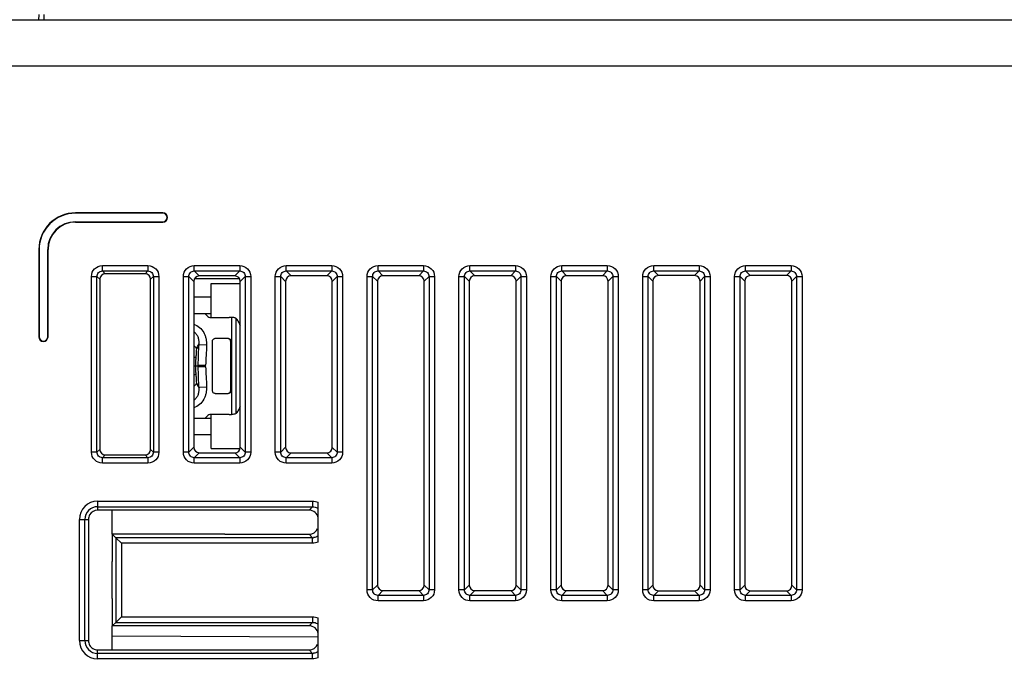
# Model space of a CAD drawing. Header units: millimetres. Extents: x 10777 to 12153, y -350 to 623.
# Tile 56 of 59: x 11194 to 11237, y 457 to 485. Entities that reach past the tile are written whole.
import ezdxf

# ---------------------------------------------------------------- set-up
doc = ezdxf.new("R2010")
doc.units = ezdxf.units.MM
for name, color, linetype in [('03_ALL_AXES', 7, 'Continuous'), ('07_ALL_FEATURES', 7, 'Continuous'), ('7_ALL_FEATURES', 7, 'Continuous')]:
    doc.layers.add(name, color=color, linetype=linetype)
doc.styles.get("Standard").update_dxf_attribs({"font": 'arial.ttf'})
doc.dimstyles.new('DIMSTYLE_1', dxfattribs={"dimtxt": 5, "dimasz": 3, "dimexe": 1, "dimexo": 1, "dimgap": 1.25, "dimtad": 1, "dimdec": 1, "dimzin": 0, "dimdsep": 46, "dimtxsty": 'Standard', "dimblk": '_FILLED', "dimblk1": '_FILLED', "dimblk2": '_FILLED', "dimcen": 0.09, "dimadec": 0, "dimazin": 0, "dimtp": 0.3, "dimtm": 0.3, "dimtfac": 1, "dimtdec": 1, "dimtofl": 0, "dimtmove": 0, "dimatfit": 3, "dimldrblk": '_FILLED', "dimfxl": 1, "dimtolj": 1, "dimtzin": 0, "dimarcsym": 0})

# ---------------------------------------------------------------- blocks, each defined once
blk = doc.blocks.new('_FILLED')
at = {"color": 0, "linetype": 'ByBlock'}
blk.add_solid([(0, 0), (-1, 0.167), (-1, -0.167)], dxfattribs=at)
blk = doc.blocks.new('*D9')
at = {"color": 0, "linetype": 'Continuous', "lineweight": -2, "transparency": 16777216}
for p, q in [((11153.322, 436.656), (11153.322, 511.014)), ((11318.922, 485.774), (11318.922, 511.014)), ((11156.322, 510.014), (11315.922, 510.014))]:
    blk.add_line(p, q, dxfattribs=at)
at = {"layer": 'DEFPOINTS', "color": 0, "linetype": 'Continuous', "transparency": 16777216}
for p in [(11318.922, 510.014), (11318.922, 484.774), (11153.322, 435.656)]:
    blk.add_point(p, dxfattribs=at)
at = {"color": 0, "linetype": 'Continuous', "lineweight": -2, "transparency": 16777216, "xscale": 3, "yscale": 3, "zscale": 3, "rotation": 180}
blk.add_blockref('_FILLED', (11153.322, 510.014), dxfattribs=at)
at = {"color": 0, "linetype": 'Continuous', "lineweight": -2, "transparency": 16777216, "xscale": 3, "yscale": 3, "zscale": 3}
blk.add_blockref('_FILLED', (11318.922, 510.014), dxfattribs=at)
at = {"color": 0, "linetype": 'Continuous', "transparency": 16777216, "insert": (11227.461, 516.264), "char_height": 5, "attachment_point": 2}
blk.add_mtext('\\A1;D', dxfattribs=at)

msp = doc.modelspace()

# ---------------------------------------------------------------- linework, layer by layer
at = {"layer": '03_ALL_AXES', "color": 7, "linetype": 'Continuous'}
for p, q in [((11197.082, 464.048), (11206.439, 464.048)), ((11197.082, 464.048), (11197.082, 463.809)), ((11206.439, 464.048), (11206.439, 463.809)), ((11206.682, 462.266), (11206.682, 464.001)), ((11197.082, 463.809), (11206.439, 463.809)), ((11196.287, 463.254), (11196.68, 463.254)), ((11196.287, 457.974), (11196.287, 463.254)), ((11196.526, 457.974), (11196.526, 463.254)), ((11196.68, 463.254), (11196.68, 457.974)), ((11197.877, 462.458), (11197.722, 462.614)), ((11206.439, 462.458), (11197.877, 462.458)), ((11197.877, 462.458), (11197.877, 458.769)), ((11197.877, 462.458), (11198.117, 462.219)), ((11206.439, 462.219), (11198.117, 462.219)), ((11198.117, 462.219), (11198.117, 459.008)), ((11206.439, 462.219), (11206.439, 462.458)), ((11197.722, 458.614), (11197.877, 458.769)), ((11197.877, 458.769), (11198.117, 459.008)), ((11197.877, 458.769), (11206.439, 458.769)), ((11198.117, 459.008), (11206.439, 459.008)), ((11206.439, 459.008), (11206.439, 458.769)), ((11206.682, 457.226), (11206.682, 458.961)), ((11196.287, 457.974), (11196.68, 457.974)), ((11206.439, 457.418), (11197.082, 457.418)), ((11197.082, 457.179), (11197.082, 457.418)), ((11206.439, 457.179), (11206.439, 457.418)), ((11206.439, 457.179), (11197.082, 457.179))]:
    msp.add_line(p, q, dxfattribs=at)
for centre, radius, start, end in [((11197.082, 463.254), 0.795, 90, 180), ((11197.082, 463.254), 0.556, 90, 180), ((11206.441, 462.86), 0.403, 269.7497, 275.9896), ((11197.082, 457.974), 0.795, 180, 270), ((11197.082, 457.974), 0.556, 180, 270), ((11206.441, 457.82), 0.403, 269.7497, 275.9896)]:
    msp.add_arc(centre, radius, start, end, dxfattribs=at)
for points in [[(11206.439, 464.048), (11206.521, 464.048), (11206.605, 464.032), (11206.682, 464.001)], [(11206.439, 463.809), (11206.511, 463.81), (11206.585, 463.79), (11206.646, 463.753)], [(11206.682, 462.539), (11206.625, 462.495), (11206.554, 462.467), (11206.483, 462.46)], [(11206.682, 462.266), (11206.605, 462.235), (11206.521, 462.219), (11206.439, 462.219)], [(11206.439, 459.008), (11206.521, 459.008), (11206.605, 458.992), (11206.682, 458.961)], [(11206.439, 458.769), (11206.511, 458.77), (11206.585, 458.75), (11206.646, 458.713)], [(11206.682, 457.499), (11206.625, 457.455), (11206.554, 457.427), (11206.483, 457.42)], [(11206.682, 457.226), (11206.605, 457.195), (11206.521, 457.179), (11206.439, 457.179)]]:
    msp.add_open_spline(points, degree=3, dxfattribs=at)
at = {"layer": '07_ALL_FEATURES', "color": 7, "linetype": 'Continuous'}
for p, q in [((11194.522, 485.014), (11194.534, 485.254)), ((11194.762, 485.014), (11194.749, 485.254)), ((11238.122, 485.014), (11158.522, 485.014)), ((11238.122, 483.014), (11157.882, 483.014)), ((11199.922, 476.614), (11196.122, 476.614)), ((11196.122, 476.614), (11196.122, 476.601)), ((11199.922, 476.601), (11196.122, 476.601)), ((11199.922, 476.614), (11199.922, 476.601)), ((11196.122, 476.226), (11199.922, 476.226)), ((11196.122, 476.214), (11196.122, 476.226)), ((11196.122, 476.214), (11199.922, 476.214)), ((11199.922, 476.214), (11199.922, 476.226)), ((11194.522, 475.014), (11194.534, 475.014)), ((11194.522, 475.014), (11194.522, 471.214)), ((11194.534, 475.014), (11194.534, 471.214)), ((11194.922, 475.014), (11194.909, 475.014)), ((11194.909, 471.214), (11194.909, 475.014)), ((11194.922, 471.214), (11194.922, 475.014)), ((11197.291, 474.321), (11199.272, 474.321)), ((11197.291, 474.082), (11197.291, 474.321)), ((11199.272, 474.321), (11199.272, 474.082)), ((11201.291, 474.321), (11203.272, 474.321)), ((11201.291, 474.082), (11201.291, 474.321)), ((11203.272, 474.321), (11203.272, 474.082)), ((11205.291, 474.321), (11207.272, 474.321)), ((11205.291, 474.082), (11205.291, 474.321)), ((11207.272, 474.321), (11207.272, 474.082)), ((11209.291, 474.321), (11211.272, 474.321)), ((11209.291, 474.082), (11209.291, 474.321)), ((11211.272, 474.321), (11211.272, 474.082)), ((11213.291, 474.321), (11215.272, 474.321)), ((11213.291, 474.082), (11213.291, 474.321)), ((11215.272, 474.321), (11215.272, 474.082)), ((11217.291, 474.321), (11219.272, 474.321)), ((11217.291, 474.082), (11217.291, 474.321)), ((11219.272, 474.321), (11219.272, 474.082)), ((11221.291, 474.321), (11223.272, 474.321)), ((11221.291, 474.082), (11221.291, 474.321)), ((11223.272, 474.321), (11223.272, 474.082)), ((11225.291, 474.321), (11227.272, 474.321)), ((11225.291, 474.082), (11225.291, 474.321)), ((11227.272, 474.321), (11227.272, 474.082)), ((11196.815, 473.844), (11197.053, 473.844)), ((11196.815, 466.183), (11196.815, 473.844)), ((11197.053, 473.844), (11197.174, 473.723)), ((11197.053, 466.183), (11197.053, 473.844)), ((11197.174, 473.723), (11197.174, 466.304)), ((11197.291, 474.082), (11199.272, 474.082)), ((11197.291, 474.082), (11197.413, 473.961)), ((11199.151, 473.961), (11197.413, 473.961)), ((11199.272, 474.082), (11199.151, 473.961)), ((11199.51, 473.844), (11199.389, 473.723)), ((11199.389, 466.304), (11199.389, 473.723)), ((11199.51, 473.844), (11199.749, 473.844)), ((11199.51, 473.844), (11199.51, 466.183)), ((11199.749, 473.844), (11199.749, 466.183)), ((11200.815, 473.844), (11201.053, 473.844)), ((11200.815, 466.183), (11200.815, 473.844)), ((11201.053, 473.844), (11201.269, 473.628)), ((11201.053, 466.183), (11201.053, 473.844)), ((11201.291, 474.082), (11203.272, 474.082)), ((11201.291, 474.082), (11201.507, 473.866)), ((11203.057, 473.867), (11201.507, 473.866)), ((11203.272, 474.082), (11203.057, 473.867)), ((11203.51, 473.844), (11203.295, 473.629)), ((11203.51, 473.844), (11203.749, 473.844)), ((11203.51, 473.844), (11203.51, 466.183)), ((11203.749, 473.844), (11203.749, 466.183)), ((11204.815, 473.844), (11205.053, 473.844)), ((11204.815, 466.183), (11204.815, 473.844)), ((11205.053, 473.844), (11205.267, 473.63)), ((11205.053, 466.183), (11205.053, 473.844)), ((11205.291, 474.082), (11207.272, 474.082)), ((11205.291, 474.082), (11205.505, 473.869)), ((11207.059, 473.87), (11205.505, 473.869)), ((11207.272, 474.082), (11207.059, 473.87)), ((11207.51, 473.844), (11207.298, 473.631)), ((11207.51, 473.844), (11207.749, 473.844)), ((11207.51, 473.844), (11207.51, 466.183)), ((11207.749, 473.844), (11207.749, 466.183)), ((11208.815, 473.844), (11209.053, 473.844)), ((11208.815, 460.183), (11208.815, 473.844)), ((11209.053, 473.844), (11209.264, 473.633)), ((11209.053, 460.183), (11209.053, 473.844)), ((11209.291, 474.082), (11211.272, 474.082)), ((11209.291, 474.082), (11209.502, 473.871)), ((11211.062, 473.872), (11209.502, 473.871)), ((11211.272, 474.082), (11211.062, 473.872)), ((11211.51, 473.844), (11211.3, 473.634)), ((11211.51, 473.844), (11211.749, 473.844)), ((11211.51, 473.844), (11211.51, 460.183)), ((11211.749, 473.844), (11211.749, 460.183)), ((11212.815, 473.844), (11213.053, 473.844)), ((11212.815, 460.183), (11212.815, 473.844)), ((11213.053, 473.844), (11213.262, 473.635)), ((11213.053, 460.183), (11213.053, 473.844)), ((11213.291, 474.082), (11215.272, 474.082)), ((11213.291, 474.082), (11213.5, 473.874)), ((11215.065, 473.875), (11213.5, 473.874)), ((11215.272, 474.082), (11215.065, 473.875)), ((11215.51, 473.844), (11215.303, 473.637)), ((11215.51, 473.844), (11215.749, 473.844)), ((11215.51, 473.844), (11215.51, 460.183)), ((11215.749, 473.844), (11215.749, 460.183)), ((11216.815, 473.844), (11217.053, 473.844)), ((11216.815, 460.183), (11216.815, 473.844)), ((11217.053, 473.844), (11217.259, 473.638)), ((11217.053, 460.183), (11217.053, 473.844)), ((11217.291, 474.082), (11219.272, 474.082)), ((11217.291, 474.082), (11217.497, 473.876)), ((11219.067, 473.877), (11217.497, 473.876)), ((11219.272, 474.082), (11219.067, 473.877)), ((11219.51, 473.844), (11219.305, 473.639)), ((11219.51, 473.844), (11219.749, 473.844)), ((11219.51, 473.844), (11219.51, 460.183)), ((11219.749, 473.844), (11219.749, 460.183)), ((11220.815, 473.844), (11221.053, 473.844)), ((11220.815, 460.183), (11220.815, 473.844)), ((11221.053, 473.844), (11221.257, 473.64)), ((11221.053, 460.183), (11221.053, 473.844)), ((11221.291, 474.082), (11223.272, 474.082)), ((11221.291, 474.082), (11221.495, 473.879)), ((11223.07, 473.88), (11221.495, 473.879)), ((11223.272, 474.082), (11223.07, 473.88)), ((11223.51, 473.844), (11223.308, 473.642)), ((11223.51, 473.844), (11223.749, 473.844)), ((11223.51, 473.844), (11223.51, 460.183)), ((11223.749, 473.844), (11223.749, 460.183)), ((11224.815, 473.844), (11225.053, 473.844)), ((11224.815, 460.183), (11224.815, 473.844)), ((11225.053, 473.844), (11225.254, 473.643)), ((11225.053, 460.183), (11225.053, 473.844)), ((11225.291, 474.082), (11227.272, 474.082)), ((11225.291, 474.082), (11225.492, 473.881)), ((11227.072, 473.882), (11225.492, 473.881)), ((11227.272, 474.082), (11227.072, 473.882)), ((11227.51, 473.844), (11227.311, 473.644)), ((11227.51, 473.844), (11227.749, 473.844)), ((11227.51, 473.844), (11227.51, 460.183)), ((11227.749, 473.844), (11227.749, 460.183)), ((11201.269, 473.628), (11201.269, 466.4)), ((11203.295, 466.398), (11203.295, 473.629)), ((11205.267, 473.63), (11205.267, 466.397)), ((11207.298, 466.396), (11207.298, 473.631)), ((11209.264, 473.633), (11209.264, 460.394)), ((11211.3, 460.393), (11211.3, 473.634)), ((11213.262, 473.635), (11213.262, 460.392)), ((11215.303, 460.391), (11215.303, 473.637)), ((11217.259, 473.638), (11217.259, 460.389)), ((11219.305, 460.388), (11219.305, 473.639)), ((11221.257, 473.64), (11221.257, 460.387)), ((11223.308, 460.385), (11223.308, 473.642)), ((11225.254, 473.643), (11225.254, 460.384)), ((11227.311, 460.383), (11227.311, 473.644)), ((11194.522, 471.214), (11194.534, 471.214)), ((11194.922, 471.214), (11194.909, 471.214)), ((11201.053, 466.183), (11201.269, 466.4)), ((11203.51, 466.183), (11203.295, 466.398)), ((11205.053, 466.183), (11205.267, 466.397)), ((11207.51, 466.183), (11207.298, 466.396)), ((11197.053, 466.183), (11196.815, 466.183)), ((11197.053, 466.183), (11197.174, 466.304)), ((11197.291, 465.945), (11197.413, 466.066)), ((11197.413, 466.066), (11199.151, 466.066)), ((11199.272, 465.945), (11199.151, 466.066)), ((11199.51, 466.183), (11199.389, 466.304)), ((11199.749, 466.183), (11199.51, 466.183)), ((11201.053, 466.183), (11200.815, 466.183)), ((11201.291, 465.945), (11201.507, 466.161)), ((11201.507, 466.161), (11203.057, 466.16)), ((11203.272, 465.945), (11203.057, 466.16)), ((11203.749, 466.183), (11203.51, 466.183)), ((11205.053, 466.183), (11204.815, 466.183)), ((11205.291, 465.945), (11205.505, 466.159)), ((11205.505, 466.159), (11207.059, 466.158)), ((11207.272, 465.945), (11207.059, 466.158)), ((11207.749, 466.183), (11207.51, 466.183)), ((11199.272, 465.945), (11197.291, 465.945)), ((11197.291, 465.707), (11197.291, 465.945)), ((11199.272, 465.707), (11197.291, 465.707)), ((11199.272, 465.945), (11199.272, 465.707)), ((11203.272, 465.945), (11201.291, 465.945)), ((11201.291, 465.707), (11201.291, 465.945)), ((11203.272, 465.707), (11201.291, 465.707)), ((11203.272, 465.945), (11203.272, 465.707)), ((11207.272, 465.945), (11205.291, 465.945)), ((11205.291, 465.707), (11205.291, 465.945)), ((11207.272, 465.707), (11205.291, 465.707)), ((11207.272, 465.945), (11207.272, 465.707)), ((11197.082, 463.809), (11197.082, 463.654)), ((11206.288, 463.658), (11197.082, 463.654)), ((11206.439, 463.809), (11206.288, 463.658)), ((11202.522, 462.614), (11197.722, 462.614)), ((11197.722, 462.614), (11197.722, 461.414)), ((11202.625, 462.611), (11202.522, 462.614)), ((11202.625, 462.611), (11206.288, 462.609)), ((11206.288, 462.609), (11206.439, 462.458)), ((11197.722, 459.814), (11197.722, 461.414)), ((11209.053, 460.183), (11209.264, 460.394)), ((11211.51, 460.183), (11211.3, 460.393)), ((11213.053, 460.183), (11213.262, 460.392)), ((11209.053, 460.183), (11208.815, 460.183)), ((11209.291, 459.945), (11209.502, 460.156)), ((11209.502, 460.156), (11211.062, 460.155)), ((11211.272, 459.945), (11211.062, 460.155)), ((11211.749, 460.183), (11211.51, 460.183)), ((11213.053, 460.183), (11212.815, 460.183)), ((11213.291, 459.945), (11213.5, 460.153)), ((11213.5, 460.153), (11215.065, 460.152)), ((11215.272, 459.945), (11215.065, 460.152)), ((11215.51, 460.183), (11215.303, 460.391)), ((11215.749, 460.183), (11215.51, 460.183)), ((11217.053, 460.183), (11216.815, 460.183)), ((11217.053, 460.183), (11217.259, 460.389)), ((11217.291, 459.945), (11217.497, 460.151)), ((11217.497, 460.151), (11219.067, 460.15)), ((11219.272, 459.945), (11219.067, 460.15)), ((11219.51, 460.183), (11219.305, 460.388)), ((11219.749, 460.183), (11219.51, 460.183)), ((11221.053, 460.183), (11220.815, 460.183)), ((11221.053, 460.183), (11221.257, 460.387)), ((11221.291, 459.945), (11221.495, 460.148)), ((11221.495, 460.148), (11223.07, 460.147)), ((11223.272, 459.945), (11223.07, 460.147)), ((11223.51, 460.183), (11223.308, 460.385)), ((11223.749, 460.183), (11223.51, 460.183)), ((11225.053, 460.183), (11224.815, 460.183)), ((11225.053, 460.183), (11225.254, 460.384)), ((11225.291, 459.945), (11225.492, 460.146)), ((11225.492, 460.146), (11227.072, 460.145)), ((11227.272, 459.945), (11227.072, 460.145)), ((11227.51, 460.183), (11227.311, 460.383)), ((11227.749, 460.183), (11227.51, 460.183)), ((11197.722, 459.814), (11197.722, 458.614)), ((11211.272, 459.945), (11209.291, 459.945)), ((11209.291, 459.707), (11209.291, 459.945)), ((11211.272, 459.707), (11209.291, 459.707)), ((11211.272, 459.945), (11211.272, 459.707)), ((11215.272, 459.945), (11213.291, 459.945)), ((11213.291, 459.707), (11213.291, 459.945)), ((11215.272, 459.707), (11213.291, 459.707)), ((11215.272, 459.945), (11215.272, 459.707)), ((11219.272, 459.945), (11217.291, 459.945)), ((11217.291, 459.707), (11217.291, 459.945)), ((11219.272, 459.707), (11217.291, 459.707)), ((11219.272, 459.945), (11219.272, 459.707)), ((11223.272, 459.945), (11221.291, 459.945)), ((11221.291, 459.707), (11221.291, 459.945)), ((11223.272, 459.707), (11221.291, 459.707)), ((11223.272, 459.945), (11223.272, 459.707)), ((11227.272, 459.945), (11225.291, 459.945)), ((11225.291, 459.707), (11225.291, 459.945)), ((11227.272, 459.707), (11225.291, 459.707)), ((11227.272, 459.945), (11227.272, 459.707)), ((11206.439, 458.769), (11206.288, 458.618)), ((11202.522, 458.614), (11197.722, 458.614)), ((11202.625, 458.616), (11202.522, 458.614)), ((11206.288, 458.618), (11202.625, 458.616)), ((11206.682, 458.122), (11197.722, 458.169)), ((11197.082, 457.573), (11206.288, 457.569)), ((11197.082, 457.418), (11197.082, 457.573)), ((11206.288, 457.569), (11206.439, 457.418))]:
    msp.add_line(p, q, dxfattribs=at)
for centre, radius, start, end in [((11196.122, 475.014), 1.6, 90, 180), ((11196.122, 475.014), 1.587, 90, 180), ((11199.922, 476.414), 0.2, 270, 90), ((11199.922, 476.414), 0.187, 270, 90), ((11196.122, 475.014), 1.213, 90, 180), ((11196.122, 475.014), 1.2, 90, 180), ((11194.722, 471.214), 0.2, 180, 0), ((11194.722, 471.214), 0.187, 180, 0)]:
    msp.add_arc(centre, radius, start, end, dxfattribs=at)
for centre, major_axis, ratio, start_param, end_param in [((11197.416, 473.719), (0.172, -0.172), 0.985257, 2.363621, 3.919564), ((11199.147, 473.719), (0.172, 0.172), 0.985257, -0.777972, 0.777972), ((11201.511, 473.624), (-0.168, 0.176), 0.985876, -0.755381, 0.800562), ((11203.053, 473.625), (0.176, 0.169), 0.98461, -0.757227, 0.798716), ((11205.509, 473.627), (-0.168, 0.176), 0.985876, -0.755381, 0.800562), ((11207.056, 473.628), (0.176, 0.169), 0.98461, -0.757227, 0.798716), ((11209.506, 473.629), (-0.168, 0.176), 0.985876, -0.755381, 0.800562), ((11211.058, 473.63), (0.176, 0.169), 0.98461, -0.757227, 0.798716), ((11213.503, 473.632), (-0.168, 0.176), 0.985876, -0.755381, 0.800562), ((11215.061, 473.633), (0.176, 0.169), 0.98461, -0.757227, 0.798716), ((11217.501, 473.634), (-0.168, 0.176), 0.985876, -0.755381, 0.800562), ((11219.064, 473.635), (0.176, 0.169), 0.98461, -0.757227, 0.798716), ((11221.498, 473.637), (-0.168, 0.176), 0.985876, -0.755381, 0.800562), ((11223.066, 473.638), (0.176, 0.169), 0.98461, -0.757227, 0.798716), ((11225.496, 473.64), (-0.168, 0.176), 0.985876, -0.755381, 0.800562), ((11227.069, 473.641), (0.176, 0.169), 0.98461, -0.757227, 0.798716), ((11201.511, 466.403), (0.168, 0.176), 0.985876, -3.942155, -2.386211), ((11203.053, 466.402), (0.176, -0.169), 0.98461, -0.798716, 0.757227), ((11205.509, 466.4), (0.168, 0.176), 0.985876, -3.942155, -2.386211), ((11207.056, 466.399), (0.176, -0.169), 0.98461, -0.798716, 0.757227), ((11197.416, 466.308), (0.172, 0.172), 0.985257, -3.919564, -2.363621), ((11199.147, 466.308), (0.172, -0.172), 0.985257, -0.777972, 0.777972), ((11197.082, 463.254), (0.4, 0), 1, 1.571254, 2.621855), ((11206.285, 463.257), (0.293, 0.277), 0.991965, 5.683011, 7.093205), ((11206.285, 463.011), (0.293, -0.277), 0.991965, -0.81002, 0.358427), ((11209.506, 460.398), (0.168, 0.176), 0.985876, -3.942155, -2.386211), ((11211.058, 460.397), (0.176, -0.169), 0.98461, -0.798716, 0.757227), ((11213.503, 460.395), (0.168, 0.176), 0.985876, -3.942155, -2.386211), ((11215.061, 460.394), (0.176, -0.169), 0.98461, -0.798716, 0.757227), ((11217.501, 460.393), (0.168, 0.176), 0.985876, -3.942155, -2.386211), ((11219.064, 460.392), (0.176, -0.169), 0.98461, -0.798716, 0.757227), ((11221.498, 460.39), (0.168, 0.176), 0.985876, -3.942155, -2.386211), ((11223.066, 460.389), (0.176, -0.169), 0.98461, -0.798716, 0.757227), ((11225.496, 460.388), (0.168, 0.176), 0.985876, -3.942155, -2.386211), ((11227.069, 460.387), (0.176, -0.169), 0.98461, -0.798716, 0.757227), ((11206.285, 458.217), (0.293, 0.277), 0.991965, 5.683011, 7.093205), ((11197.081, 457.974), (0.401, 0), 0.999999, -3.141593, -2.622753), ((11206.285, 457.971), (0.293, -0.277), 0.991965, -0.81002, 0.358427)]:
    msp.add_ellipse(centre, major_axis=major_axis, ratio=ratio, start_param=start_param, end_param=end_param, dxfattribs=at)
for points, knots in [([(11196.815, 473.844), (11196.815, 473.966), (11196.915, 474.22), (11197.169, 474.321), (11197.291, 474.321)], [0, 0, 0, 0, 0.499561, 1, 1, 1, 1]), ([(11199.272, 474.321), (11199.394, 474.321), (11199.648, 474.22), (11199.749, 473.966), (11199.749, 473.844)], [0, 0, 0, 0, 0.499561, 1, 1, 1, 1]), ([(11200.815, 473.844), (11200.815, 473.966), (11200.915, 474.22), (11201.169, 474.321), (11201.291, 474.321)], [0, 0, 0, 0, 0.499561, 1, 1, 1, 1]), ([(11203.272, 474.321), (11203.394, 474.321), (11203.648, 474.22), (11203.749, 473.966), (11203.749, 473.844)], [0, 0, 0, 0, 0.499561, 1, 1, 1, 1]), ([(11204.815, 473.844), (11204.815, 473.966), (11204.915, 474.22), (11205.169, 474.321), (11205.291, 474.321)], [0, 0, 0, 0, 0.499561, 1, 1, 1, 1]), ([(11207.272, 474.321), (11207.394, 474.321), (11207.648, 474.22), (11207.749, 473.966), (11207.749, 473.844)], [0, 0, 0, 0, 0.499561, 1, 1, 1, 1]), ([(11208.815, 473.844), (11208.815, 473.966), (11208.915, 474.22), (11209.169, 474.321), (11209.291, 474.321)], [0, 0, 0, 0, 0.499561, 1, 1, 1, 1]), ([(11211.272, 474.321), (11211.394, 474.321), (11211.648, 474.22), (11211.749, 473.966), (11211.749, 473.844)], [0, 0, 0, 0, 0.499561, 1, 1, 1, 1]), ([(11212.815, 473.844), (11212.815, 473.966), (11212.915, 474.22), (11213.169, 474.321), (11213.291, 474.321)], [0, 0, 0, 0, 0.499561, 1, 1, 1, 1]), ([(11215.272, 474.321), (11215.394, 474.321), (11215.648, 474.22), (11215.749, 473.966), (11215.749, 473.844)], [0, 0, 0, 0, 0.499561, 1, 1, 1, 1]), ([(11216.815, 473.844), (11216.815, 473.966), (11216.915, 474.22), (11217.169, 474.321), (11217.291, 474.321)], [0, 0, 0, 0, 0.499561, 1, 1, 1, 1]), ([(11219.272, 474.321), (11219.394, 474.321), (11219.648, 474.22), (11219.749, 473.966), (11219.749, 473.844)], [0, 0, 0, 0, 0.499561, 1, 1, 1, 1]), ([(11220.815, 473.844), (11220.815, 473.966), (11220.915, 474.22), (11221.169, 474.321), (11221.291, 474.321)], [0, 0, 0, 0, 0.499561, 1, 1, 1, 1]), ([(11223.272, 474.321), (11223.394, 474.321), (11223.648, 474.22), (11223.749, 473.966), (11223.749, 473.844)], [0, 0, 0, 0, 0.499561, 1, 1, 1, 1]), ([(11224.815, 473.844), (11224.815, 473.966), (11224.915, 474.22), (11225.169, 474.321), (11225.291, 474.321)], [0, 0, 0, 0, 0.499561, 1, 1, 1, 1]), ([(11227.272, 474.321), (11227.394, 474.321), (11227.648, 474.22), (11227.749, 473.966), (11227.749, 473.844)], [0, 0, 0, 0, 0.499561, 1, 1, 1, 1]), ([(11197.053, 473.844), (11197.052, 473.905), (11197.101, 474.034), (11197.23, 474.083), (11197.291, 474.082)], [0, 0, 0, 0, 0.499542, 1, 1, 1, 1]), ([(11199.272, 474.082), (11199.333, 474.083), (11199.462, 474.034), (11199.511, 473.905), (11199.51, 473.844)], [0, 0, 0, 0, 0.499542, 1, 1, 1, 1]), ([(11201.053, 473.844), (11201.052, 473.905), (11201.101, 474.034), (11201.23, 474.083), (11201.291, 474.082)], [0, 0, 0, 0, 0.499542, 1, 1, 1, 1]), ([(11203.272, 474.082), (11203.333, 474.083), (11203.462, 474.034), (11203.511, 473.905), (11203.51, 473.844)], [0, 0, 0, 0, 0.499542, 1, 1, 1, 1]), ([(11205.053, 473.844), (11205.052, 473.905), (11205.101, 474.034), (11205.23, 474.083), (11205.291, 474.082)], [0, 0, 0, 0, 0.499542, 1, 1, 1, 1]), ([(11207.272, 474.082), (11207.333, 474.083), (11207.462, 474.034), (11207.511, 473.905), (11207.51, 473.844)], [0, 0, 0, 0, 0.499542, 1, 1, 1, 1]), ([(11209.053, 473.844), (11209.052, 473.905), (11209.101, 474.034), (11209.23, 474.083), (11209.291, 474.082)], [0, 0, 0, 0, 0.499542, 1, 1, 1, 1]), ([(11211.272, 474.082), (11211.333, 474.083), (11211.462, 474.034), (11211.511, 473.905), (11211.51, 473.844)], [0, 0, 0, 0, 0.499542, 1, 1, 1, 1]), ([(11213.053, 473.844), (11213.052, 473.905), (11213.101, 474.034), (11213.23, 474.083), (11213.291, 474.082)], [0, 0, 0, 0, 0.499542, 1, 1, 1, 1]), ([(11215.272, 474.082), (11215.333, 474.083), (11215.462, 474.034), (11215.511, 473.905), (11215.51, 473.844)], [0, 0, 0, 0, 0.499542, 1, 1, 1, 1]), ([(11217.053, 473.844), (11217.052, 473.905), (11217.101, 474.034), (11217.23, 474.083), (11217.291, 474.082)], [0, 0, 0, 0, 0.499542, 1, 1, 1, 1]), ([(11219.272, 474.082), (11219.333, 474.083), (11219.462, 474.034), (11219.511, 473.905), (11219.51, 473.844)], [0, 0, 0, 0, 0.499542, 1, 1, 1, 1]), ([(11221.053, 473.844), (11221.052, 473.905), (11221.101, 474.034), (11221.23, 474.083), (11221.291, 474.082)], [0, 0, 0, 0, 0.499542, 1, 1, 1, 1]), ([(11223.272, 474.082), (11223.333, 474.083), (11223.462, 474.034), (11223.511, 473.905), (11223.51, 473.844)], [0, 0, 0, 0, 0.499542, 1, 1, 1, 1]), ([(11225.053, 473.844), (11225.052, 473.905), (11225.101, 474.034), (11225.23, 474.083), (11225.291, 474.082)], [0, 0, 0, 0, 0.499542, 1, 1, 1, 1]), ([(11227.272, 474.082), (11227.333, 474.083), (11227.462, 474.034), (11227.511, 473.905), (11227.51, 473.844)], [0, 0, 0, 0, 0.499542, 1, 1, 1, 1]), ([(11197.291, 465.707), (11197.17, 465.707), (11196.916, 465.807), (11196.815, 466.061), (11196.815, 466.183)], [0, 0, 0, 0, 0.499561, 1, 1, 1, 1]), ([(11197.291, 465.945), (11197.23, 465.944), (11197.101, 465.993), (11197.052, 466.122), (11197.053, 466.183)], [0, 0, 0, 0, 0.499542, 1, 1, 1, 1]), ([(11199.51, 466.183), (11199.511, 466.122), (11199.462, 465.993), (11199.333, 465.944), (11199.272, 465.945)], [0, 0, 0, 0, 0.499542, 1, 1, 1, 1]), ([(11199.749, 466.183), (11199.749, 466.061), (11199.648, 465.808), (11199.394, 465.707), (11199.272, 465.707)], [0, 0, 0, 0, 0.499561, 1, 1, 1, 1]), ([(11201.291, 465.707), (11201.17, 465.707), (11200.916, 465.807), (11200.815, 466.061), (11200.815, 466.183)], [0, 0, 0, 0, 0.499561, 1, 1, 1, 1]), ([(11201.291, 465.945), (11201.23, 465.944), (11201.101, 465.993), (11201.052, 466.122), (11201.053, 466.183)], [0, 0, 0, 0, 0.499542, 1, 1, 1, 1]), ([(11203.51, 466.183), (11203.511, 466.122), (11203.462, 465.993), (11203.333, 465.944), (11203.272, 465.945)], [0, 0, 0, 0, 0.499542, 1, 1, 1, 1]), ([(11203.749, 466.183), (11203.749, 466.061), (11203.648, 465.808), (11203.394, 465.707), (11203.272, 465.707)], [0, 0, 0, 0, 0.499561, 1, 1, 1, 1]), ([(11205.291, 465.707), (11205.17, 465.707), (11204.916, 465.807), (11204.815, 466.061), (11204.815, 466.183)], [0, 0, 0, 0, 0.499561, 1, 1, 1, 1]), ([(11205.291, 465.945), (11205.23, 465.944), (11205.101, 465.993), (11205.052, 466.122), (11205.053, 466.183)], [0, 0, 0, 0, 0.499542, 1, 1, 1, 1]), ([(11207.51, 466.183), (11207.511, 466.122), (11207.462, 465.993), (11207.333, 465.944), (11207.272, 465.945)], [0, 0, 0, 0, 0.499542, 1, 1, 1, 1]), ([(11207.749, 466.183), (11207.749, 466.061), (11207.648, 465.808), (11207.394, 465.707), (11207.272, 465.707)], [0, 0, 0, 0, 0.499561, 1, 1, 1, 1]), ([(11209.291, 459.707), (11209.17, 459.707), (11208.916, 459.807), (11208.815, 460.061), (11208.815, 460.183)], [0, 0, 0, 0, 0.499561, 1, 1, 1, 1]), ([(11209.291, 459.945), (11209.23, 459.944), (11209.101, 459.993), (11209.052, 460.122), (11209.053, 460.183)], [0, 0, 0, 0, 0.499542, 1, 1, 1, 1]), ([(11211.749, 460.183), (11211.749, 460.061), (11211.648, 459.808), (11211.394, 459.707), (11211.272, 459.707)], [0, 0, 0, 0, 0.499561, 1, 1, 1, 1]), ([(11211.51, 460.183), (11211.511, 460.122), (11211.462, 459.993), (11211.333, 459.944), (11211.272, 459.945)], [0, 0, 0, 0, 0.499542, 1, 1, 1, 1]), ([(11213.291, 459.707), (11213.17, 459.707), (11212.916, 459.807), (11212.815, 460.061), (11212.815, 460.183)], [0, 0, 0, 0, 0.499561, 1, 1, 1, 1]), ([(11213.291, 459.945), (11213.23, 459.944), (11213.101, 459.993), (11213.052, 460.122), (11213.053, 460.183)], [0, 0, 0, 0, 0.499542, 1, 1, 1, 1]), ([(11215.749, 460.183), (11215.749, 460.061), (11215.648, 459.808), (11215.394, 459.707), (11215.272, 459.707)], [0, 0, 0, 0, 0.499561, 1, 1, 1, 1]), ([(11215.51, 460.183), (11215.511, 460.122), (11215.462, 459.993), (11215.333, 459.944), (11215.272, 459.945)], [0, 0, 0, 0, 0.499542, 1, 1, 1, 1]), ([(11217.291, 459.707), (11217.17, 459.707), (11216.916, 459.807), (11216.815, 460.061), (11216.815, 460.183)], [0, 0, 0, 0, 0.499561, 1, 1, 1, 1]), ([(11217.291, 459.945), (11217.23, 459.944), (11217.101, 459.993), (11217.052, 460.122), (11217.053, 460.183)], [0, 0, 0, 0, 0.499542, 1, 1, 1, 1]), ([(11219.749, 460.183), (11219.749, 460.061), (11219.648, 459.808), (11219.394, 459.707), (11219.272, 459.707)], [0, 0, 0, 0, 0.499561, 1, 1, 1, 1]), ([(11219.51, 460.183), (11219.511, 460.122), (11219.462, 459.993), (11219.333, 459.944), (11219.272, 459.945)], [0, 0, 0, 0, 0.499542, 1, 1, 1, 1]), ([(11221.291, 459.707), (11221.17, 459.707), (11220.916, 459.807), (11220.815, 460.061), (11220.815, 460.183)], [0, 0, 0, 0, 0.499561, 1, 1, 1, 1]), ([(11221.291, 459.945), (11221.23, 459.944), (11221.101, 459.993), (11221.052, 460.122), (11221.053, 460.183)], [0, 0, 0, 0, 0.499542, 1, 1, 1, 1]), ([(11223.749, 460.183), (11223.749, 460.061), (11223.648, 459.808), (11223.394, 459.707), (11223.272, 459.707)], [0, 0, 0, 0, 0.499561, 1, 1, 1, 1]), ([(11223.51, 460.183), (11223.511, 460.122), (11223.462, 459.993), (11223.333, 459.944), (11223.272, 459.945)], [0, 0, 0, 0, 0.499542, 1, 1, 1, 1]), ([(11225.291, 459.707), (11225.17, 459.707), (11224.916, 459.807), (11224.815, 460.061), (11224.815, 460.183)], [0, 0, 0, 0, 0.499561, 1, 1, 1, 1]), ([(11225.291, 459.945), (11225.23, 459.944), (11225.101, 459.993), (11225.052, 460.122), (11225.053, 460.183)], [0, 0, 0, 0, 0.499542, 1, 1, 1, 1]), ([(11227.749, 460.183), (11227.749, 460.061), (11227.648, 459.808), (11227.394, 459.707), (11227.272, 459.707)], [0, 0, 0, 0, 0.499561, 1, 1, 1, 1]), ([(11227.51, 460.183), (11227.511, 460.122), (11227.462, 459.993), (11227.333, 459.944), (11227.272, 459.945)], [0, 0, 0, 0, 0.499542, 1, 1, 1, 1])]:
    msp.add_open_spline(points, degree=3, knots=knots, dxfattribs=at)
for points in [[(11196.733, 463.452), (11196.699, 463.393), (11196.68, 463.322), (11196.68, 463.254)], [(11196.734, 457.775), (11196.768, 457.716), (11196.819, 457.664), (11196.878, 457.629)], [(11196.878, 457.629), (11196.938, 457.593), (11197.011, 457.573), (11197.082, 457.573)]]:
    msp.add_open_spline(points, degree=3, dxfattribs=at)
at = {"layer": '7_ALL_FEATURES', "color": 7, "linetype": 'Continuous'}
for p, q in [((11201.313, 473.762), (11203.253, 473.762)), ((11202.026, 473.542), (11203.295, 473.542)), ((11202.026, 472.062), (11202.026, 473.542)), ((11202.026, 472.942), (11201.269, 472.942)), ((11202.026, 472.222), (11201.269, 472.222)), ((11201.762, 472.222), (11201.887, 472.097)), ((11201.971, 472.062), (11202.804, 472.062)), ((11202.908, 472.059), (11202.908, 467.824)), ((11203.096, 472.019), (11203.096, 467.864)), ((11202.762, 471.142), (11202.201, 471.142)), ((11201.494, 470.857), (11201.496, 470.903)), ((11201.823, 470.852), (11201.494, 470.857)), ((11202.082, 468.862), (11202.082, 471.022)), ((11202.873, 471.022), (11202.882, 471.022)), ((11202.873, 471.022), (11202.873, 468.862)), ((11202.873, 471.022), (11202.873, 468.862)), ((11202.882, 471.022), (11202.882, 468.862)), ((11201.269, 469.942), (11201.782, 469.942)), ((11201.463, 469.942), (11201.463, 469.981)), ((11201.463, 469.902), (11201.463, 469.942)), ((11201.494, 469.026), (11201.823, 469.031)), ((11201.496, 468.98), (11201.494, 469.026)), ((11202.201, 468.742), (11202.762, 468.742)), ((11202.873, 468.862), (11202.882, 468.862)), ((11201.887, 467.786), (11201.762, 467.662)), ((11202.804, 467.822), (11201.971, 467.822)), ((11202.026, 466.342), (11202.026, 467.822)), ((11201.269, 467.662), (11202.026, 467.662)), ((11202.026, 466.942), (11201.269, 466.942)), ((11202.026, 466.342), (11203.287, 466.342)), ((11197.722, 462.614), (11197.722, 463.654)), ((11197.722, 457.573), (11197.722, 458.614))]:
    msp.add_line(p, q, dxfattribs=at)
for centre, radius, start, end in [((11201.971, 472.182), 0.12, 225, 270), ((11202.804, 469.585), 2.476, 87.6091, 90.001), ((11202.201, 471.023), 0.118, 90.0099, 95.1867), ((11201.027, 470.49), 0.417, 28.0117, 31.042), ((11204.515, 590.019), 120.076, 268.54354, 268.69592), ((11204.515, 349.864), 120.077, 91.30408, 91.45646), ((11201.027, 469.393), 0.417, 328.958, 331.9883), ((11201.971, 467.702), 0.12, 90, 135), ((11202.804, 470.298), 2.476, 269.999, 272.3909)]:
    msp.add_arc(centre, radius, start, end, dxfattribs=at)
for points, knots in [([(11203.096, 472.019), (11203.085, 472.026), (11203.06, 472.038), (11202.997, 472.054), (11202.945, 472.058), (11202.908, 472.059)], [0, 0, 0, 0, 0.192657, 0.428816, 1, 1, 1, 1]), ([(11203.296, 471.706), (11203.274, 471.773), (11203.224, 471.889), (11203.141, 471.988), (11203.096, 472.019)], [0, 0, 0, 0, 0.556767, 1, 1, 1, 1]), ([(11201.269, 471.77), (11201.359, 471.735), (11201.529, 471.633), (11201.685, 471.441), (11201.766, 471.264), (11201.806, 471.125), (11201.821, 471.007), (11201.824, 470.917), (11201.823, 470.873), (11201.823, 470.852)], [0, 0, 0, 0, 0.253163, 0.508335, 0.635713, 0.761779, 0.885617, 0.946172, 1, 1, 1, 1]), ([(11201.496, 470.903), (11201.496, 470.909), (11201.498, 470.922), (11201.5, 470.949), (11201.501, 470.994), (11201.497, 471.058), (11201.483, 471.134), (11201.45, 471.23), (11201.385, 471.34), (11201.311, 471.41), (11201.27, 471.439)], [0, 0, 0, 0, 0.032471, 0.064655, 0.128602, 0.255228, 0.380769, 0.505436, 0.752637, 1, 1, 1, 1]), ([(11202.082, 471.022), (11202.082, 471.036), (11202.087, 471.066), (11202.111, 471.104), (11202.147, 471.132), (11202.176, 471.14), (11202.19, 471.141)], [0, 0, 0, 0, 0.250436, 0.500558, 0.750319, 1, 1, 1, 1]), ([(11202.762, 471.142), (11202.778, 471.142), (11202.809, 471.135), (11202.849, 471.109), (11202.875, 471.069), (11202.882, 471.037), (11202.882, 471.022)], [0, 0, 0, 0, 0.249574, 0.499346, 0.749501, 1, 1, 1, 1]), ([(11202.871, 471.022), (11202.871, 471.036), (11202.865, 471.066), (11202.842, 471.104), (11202.806, 471.132), (11202.777, 471.14), (11202.762, 471.141)], [0, 0, 0, 0, 0.250436, 0.500558, 0.750319, 1, 1, 1, 1]), ([(11201.384, 470.705), (11201.377, 470.717), (11201.345, 470.764), (11201.305, 470.805), (11201.27, 470.829)], [0, 0, 0, 0, 0.253264, 1, 1, 1, 1]), ([(11201.37, 470.289), (11201.376, 470.353), (11201.388, 470.485), (11201.394, 470.617), (11201.395, 470.686)], [0, 0, 0, 0, 0.483059, 1, 1, 1, 1]), ([(11201.384, 470.705), (11201.394, 470.723), (11201.432, 470.788), (11201.469, 470.854), (11201.496, 470.903)], [0, 0, 0, 0, 0.267265, 1, 1, 1, 1]), ([(11201.494, 470.857), (11201.486, 470.844), (11201.454, 470.787), (11201.42, 470.73), (11201.395, 470.686)], [0, 0, 0, 0, 0.221193, 1, 1, 1, 1]), ([(11201.463, 469.981), (11201.467, 470.13), (11201.471, 470.351), (11201.482, 470.607), (11201.488, 470.75), (11201.492, 470.821), (11201.494, 470.857)], [0, 0, 0, 0, 0.508496, 0.75608, 0.878507, 1, 1, 1, 1]), ([(11201.823, 470.852), (11201.821, 470.703), (11201.805, 470.41), (11201.786, 470.118), (11201.783, 469.974)], [0, 0, 0, 0, 0.508629, 1, 1, 1, 1]), ([(11201.37, 470.289), (11201.357, 470.298), (11201.325, 470.318), (11201.29, 470.332), (11201.27, 470.339)], [0, 0, 0, 0, 0.431713, 1, 1, 1, 1]), ([(11201.35, 469.942), (11201.351, 470.005), (11201.355, 470.121), (11201.365, 470.236), (11201.37, 470.289)], [0, 0, 0, 0, 0.544483, 1, 1, 1, 1]), ([(11201.37, 469.594), (11201.365, 469.647), (11201.355, 469.762), (11201.351, 469.878), (11201.35, 469.942)], [0, 0, 0, 0, 0.455517, 1, 1, 1, 1]), ([(11201.494, 469.026), (11201.492, 469.062), (11201.488, 469.133), (11201.482, 469.276), (11201.471, 469.533), (11201.467, 469.753), (11201.463, 469.902)], [0, 0, 0, 0, 0.121493, 0.24392, 0.491504, 1, 1, 1, 1]), ([(11201.783, 469.909), (11201.786, 469.765), (11201.805, 469.473), (11201.821, 469.18), (11201.823, 469.031)], [0, 0, 0, 0, 0.491371, 1, 1, 1, 1]), ([(11201.37, 469.594), (11201.357, 469.585), (11201.325, 469.565), (11201.29, 469.551), (11201.27, 469.544)], [0, 0, 0, 0, 0.431713, 1, 1, 1, 1]), ([(11201.395, 469.197), (11201.394, 469.266), (11201.388, 469.398), (11201.376, 469.531), (11201.37, 469.594)], [0, 0, 0, 0, 0.516941, 1, 1, 1, 1]), ([(11201.823, 469.031), (11201.823, 469.01), (11201.824, 468.967), (11201.821, 468.876), (11201.806, 468.758), (11201.766, 468.619), (11201.685, 468.443), (11201.529, 468.251), (11201.359, 468.149), (11201.269, 468.113)], [0, 0, 0, 0, 0.053828, 0.114383, 0.238221, 0.364287, 0.491665, 0.746837, 1, 1, 1, 1]), ([(11201.27, 469.054), (11201.281, 469.062), (11201.326, 469.097), (11201.362, 469.142), (11201.384, 469.178)], [0, 0, 0, 0, 0.248492, 1, 1, 1, 1]), ([(11201.27, 468.444), (11201.311, 468.474), (11201.385, 468.543), (11201.45, 468.653), (11201.483, 468.749), (11201.497, 468.825), (11201.501, 468.889), (11201.5, 468.935), (11201.498, 468.961), (11201.496, 468.974), (11201.496, 468.98)], [0, 0, 0, 0, 0.247362, 0.494564, 0.619231, 0.744772, 0.871398, 0.935345, 0.967529, 1, 1, 1, 1]), ([(11201.384, 469.178), (11201.394, 469.161), (11201.432, 469.095), (11201.469, 469.029), (11201.496, 468.98)], [0, 0, 0, 0, 0.267272, 1, 1, 1, 1]), ([(11201.395, 469.197), (11201.404, 469.182), (11201.437, 469.124), (11201.47, 469.068), (11201.494, 469.026)], [0, 0, 0, 0, 0.276614, 1, 1, 1, 1]), ([(11202.201, 468.742), (11202.186, 468.742), (11202.154, 468.748), (11202.114, 468.775), (11202.088, 468.814), (11202.082, 468.846), (11202.082, 468.862)], [0, 0, 0, 0, 0.249574, 0.499346, 0.749501, 1, 1, 1, 1]), ([(11202.882, 468.862), (11202.882, 468.846), (11202.875, 468.814), (11202.849, 468.775), (11202.809, 468.748), (11202.778, 468.742), (11202.762, 468.742)], [0, 0, 0, 0, 0.250499, 0.500654, 0.750427, 1, 1, 1, 1]), ([(11202.77, 468.743), (11202.798, 468.748), (11202.851, 468.777), (11202.871, 468.834), (11202.871, 468.862)], [0, 0, 0, 0, 0.499422, 1, 1, 1, 1]), ([(11203.096, 467.864), (11203.141, 467.895), (11203.224, 467.995), (11203.274, 468.111), (11203.296, 468.177)], [0, 0, 0, 0, 0.443233, 1, 1, 1, 1]), ([(11203.096, 467.864), (11203.085, 467.857), (11203.06, 467.845), (11202.997, 467.829), (11202.945, 467.825), (11202.908, 467.824)], [0, 0, 0, 0, 0.192658, 0.428811, 1, 1, 1, 1])]:
    msp.add_open_spline(points, degree=3, knots=knots, dxfattribs=at)
for points in [[(11201.782, 469.942), (11201.782, 469.952), (11201.782, 469.963), (11201.782, 469.974)], [(11201.783, 469.909), (11201.782, 469.92), (11201.782, 469.931), (11201.782, 469.942)]]:
    msp.add_open_spline(points, degree=3, dxfattribs=at)

# ---------------------------------------------------------------- dimensions: what is measured, and where the dimension line sits
at = {"color": 7, "linetype": 'Continuous'}
dim = msp.add_linear_dim(base=(11318.922, 510.014), p1=(11153.322, 435.656), p2=(11318.922, 484.774), text='D', dimstyle='DIMSTYLE_1', dxfattribs=at)
dim.commit()
dim.dimension.update_dxf_attribs({"geometry": '*D9', "text_midpoint": (11227.461, 510.014), "dimtype": 160})

doc.saveas('drawing.dxf')
